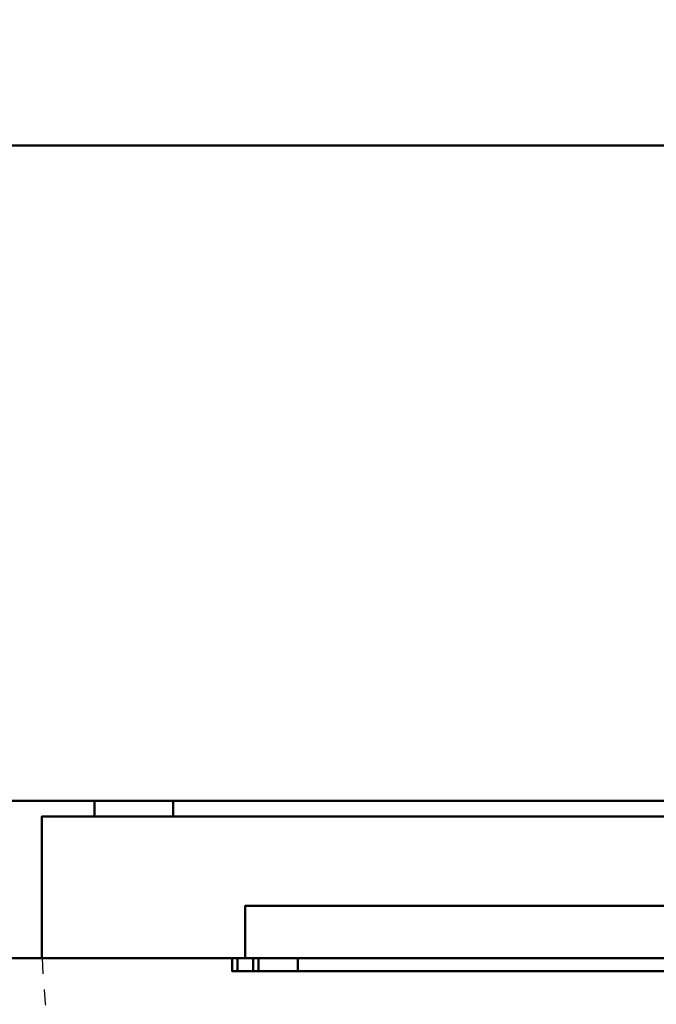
# Model space of a CAD drawing. Header units: millimetres. Extents: x -1749 to 536, y -1543 to 732.
# Tile 20 of 25: x 50 to 293, y -86 to 290. Entities that reach past the tile are written whole.
import ezdxf

# ---------------------------------------------------------------- set-up
doc = ezdxf.new("R2010")
doc.units = ezdxf.units.MM
doc.linetypes.add('Dash', pattern=[11.999999, 6, -6])
doc.layers.add('Q-SPCQ', color=7, linetype='Continuous', lineweight=30)

# ---------------------------------------------------------------- blocks, each defined once
blk = doc.blocks.new('rf8.pizza4')
at = {"layer": 'Q-SPCQ', "lineweight": 40}
for points in [[(2133.16, 3187.22), (-151.84, 3187.22), (-151.84, 3927.22), (2133.16, 3927.22)], [(-151.84, 3437.22, 765), (2133.16, 3437.22, 765), (2133.16, 3437.22, 886.13), (-151.84, 3437.22, 886.13)], [(2133.16, 3127.22, 765), (2133.16, 3437.22, 765), (-151.84, 3437.22, 765), (-151.84, 3127.22, 765)], [(2133.16, 3127.22, 778), (2133.16, 3437.22, 778), (-151.84, 3437.22, 778), (-151.84, 3127.22, 778)], [(2133.16, 3127.22, 765), (-151.84, 3127.22, 765), (-151.84, 3437.22, 765), (2133.16, 3437.22, 765)], [(2133.16, 3437.22, 778), (2133.16, 3437.22, 765), (-151.84, 3437.22, 765), (-151.84, 3437.22, 778)], [(2133.16, 3187.22, 720), (-151.84, 3187.22, 720), (-151.84, 3187.22), (2133.16, 3187.22)], [(-151.84, 3127.22, 720), (-151.84, 3187.22, 720), (2133.16, 3187.22, 720), (2133.16, 3127.22, 720)], [(1676.16, 3181.22, 668), (2096.16, 3181.22, 668), (2096.16, 3187.22, 668), (1676.16, 3187.22, 668)], [(1676.16, 3181.22, 668), (1676.16, 3187.22, 668), (1676.16, 3187.22, 48), (1676.16, 3181.22, 48)], [(1676.16, 3181.22, 48), (1676.16, 3187.22, 48), (2096.16, 3187.22, 48), (2096.16, 3181.22, 48)], [(1706.16, 3181.22, 78), (2066.16, 3181.22, 78), (2066.16, 3187.22, 78), (1706.16, 3187.22, 78)], [(1706.16, 3181.22, 638), (1706.16, 3181.22, 78), (1706.16, 3187.22, 78), (1706.16, 3187.22, 638)], [(1706.16, 3181.22, 638), (1706.16, 3187.22, 638), (2066.16, 3187.22, 638), (2066.16, 3181.22, 638)], [(2116.16, 3181.22, 703), (2116.16, 3181.22, 13), (1656.16, 3181.22, 13), (1656.16, 3181.22, 703)], [(1656.16, 3127.22, 703), (2116.16, 3127.22, 703), (2116.16, 3181.22, 703), (1656.16, 3181.22, 703)], [(1656.16, 3127.22, 703), (1656.16, 3181.22, 703), (1656.16, 3181.22, 13), (1656.16, 3127.22, 13)], [(1656.16, 3127.22, 13), (1656.16, 3181.22, 13), (2116.16, 3181.22, 13), (2116.16, 3127.22, 13)], [(2038.66, 3147.22, 643), (2038.66, 3147.22, 663), (1733.66, 3147.22, 663), (1733.66, 3147.22, 643)], [(2038.66, 3127.22, 663), (1733.66, 3127.22, 663), (1733.66, 3147.22, 663), (2038.66, 3147.22, 663)], [(2133.16, 3127.22, 720), (2133.16, 3127.22, 765), (-151.84, 3127.22, 765), (-151.84, 3127.22, 720)], [(2133.16, 3127.22, 778), (-151.84, 3127.22, 778), (-151.84, 3127.22, 765), (2133.16, 3127.22, 765)], [(1728.66, 3122.22, 671), (1728.66, 3127.22, 671), (1728.66, 3127.22, 575), (1728.66, 3122.22, 575)], [(2041.66, 3122.22, 673), (2041.66, 3127.22, 673), (1730.66, 3127.22, 673), (1730.66, 3122.22, 673)], [(1738.66, 3122.22, 575), (1738.66, 3127.22, 575), (1738.66, 3127.22, 633), (1738.66, 3122.22, 633)], [(1753.66, 3122.22, 648), (1753.66, 3127.22, 648), (2018.66, 3127.22, 648), (2018.66, 3122.22, 648)]]:
    blk.add_3dface(points, dxfattribs=at)
for points, invisible_edges in [([(976.16, 3493.36, 894.02), (-123.84, 3493.36, 894.02), (-151.84, 3437.22, 886.13), (2133.16, 3437.22, 886.13)], 10), ([(2133.16, 3437.22, 886.13), (2105.16, 3493.36, 894.02), (1005.16, 3493.36, 894.02), (976.16, 3493.36, 894.02)], 13), ([(1676.16, 3187.22, 48), (1706.16, 3187.22, 78), (2066.16, 3187.22, 78), (2096.16, 3187.22, 48)], 5), ([(1706.16, 3187.22, 638), (1706.16, 3187.22, 78), (1676.16, 3187.22, 48), (1676.16, 3187.22, 668)], 10), ([(2066.16, 3187.22, 638), (1706.16, 3187.22, 638), (1676.16, 3187.22, 668), (2096.16, 3187.22, 668)], 10), ([(1676.16, 3181.22, 668), (1706.16, 3181.22, 638), (2066.16, 3181.22, 638), (2096.16, 3181.22, 668)], 5), ([(1706.16, 3181.22, 78), (1706.16, 3181.22, 638), (1676.16, 3181.22, 668), (1676.16, 3181.22, 48)], 10), ([(2066.16, 3181.22, 78), (1706.16, 3181.22, 78), (1676.16, 3181.22, 48), (2096.16, 3181.22, 48)], 10), ([(1733.66, 3127.22, 663), (1733.66, 3144.95, 618.56), (1733.66, 3147.22, 643), (1733.66, 3147.22, 663)], 1), ([(1733.66, 3147.22, 643), (1733.66, 3144.95, 618.56), (2038.66, 3144.95, 618.56), (2038.66, 3147.22, 643)], 2), ([(1733.66, 3127.22, 663), (1733.66, 3127.22, 573), (1733.66, 3138.2, 594.95), (1733.66, 3144.95, 618.56)], 8), ([(1733.66, 3144.95, 618.56), (1733.66, 3138.2, 594.95), (2038.66, 3138.2, 594.95), (2038.66, 3144.95, 618.56)], 10), ([(1733.66, 3138.2, 594.95), (1733.66, 3127.22, 573), (2038.66, 3127.22, 573), (2038.66, 3138.2, 594.95)], 8), ([(1733.66, 3127.22, 663), (2038.66, 3127.22, 663), (2116.16, 3127.22, 703), (1656.16, 3127.22, 703)], 10), ([(1656.16, 3127.22, 13), (2116.16, 3127.22, 13), (2038.66, 3127.22, 573), (1733.66, 3127.22, 573)], 10), ([(1733.66, 3127.22, 573), (1733.66, 3127.22, 663), (1656.16, 3127.22, 703), (1656.16, 3127.22, 13)], 10), ([(1728.66, 3127.22, 671), (1729.66, 3127.22, 672.73), (1730.14, 3127.22, 672.93), (1730.66, 3127.22, 673)], 9), ([(1728.66, 3127.22, 671), (1728.72, 3127.22, 671.52), (1728.92, 3127.22, 672), (1729.24, 3127.22, 672.41)], 8), ([(1728.66, 3127.22, 671), (1729.24, 3127.22, 672.41), (1729.66, 3127.22, 672.73)], 13), ([(1746.16, 3127.22, 645.99), (1728.66, 3127.22, 671), (1730.66, 3127.22, 673), (1749.77, 3127.22, 647.49)], 7), ([(1728.66, 3127.22, 671), (1739.17, 3127.22, 636.88), (1738.66, 3127.22, 633), (1728.66, 3127.22, 575)], 5), ([(1743.05, 3127.22, 643.61), (1740.67, 3127.22, 640.5), (1728.66, 3127.22, 671)], 14), ([(1739.17, 3127.22, 636.88), (1728.66, 3127.22, 671), (1740.67, 3127.22, 640.5)], 3), ([(1746.16, 3127.22, 645.99), (1743.05, 3127.22, 643.61), (1728.66, 3127.22, 671)], 14), ([(1728.92, 3127.22, 574), (1728.72, 3127.22, 574.48), (1728.66, 3127.22, 575), (1729.24, 3127.22, 573.59)], 4), ([(1729.66, 3127.22, 573.27), (1729.24, 3127.22, 573.59), (1728.66, 3127.22, 575), (1730.14, 3127.22, 573.07)], 6), ([(1730.66, 3127.22, 573), (1730.14, 3127.22, 573.07), (1728.66, 3127.22, 575), (1733.66, 3127.22, 573)], 6), ([(1738.66, 3127.22, 575), (1733.66, 3127.22, 573), (1728.66, 3127.22, 575), (1738.66, 3127.22, 633)], 7), ([(1728.66, 3122.22, 671), (1728.72, 3122.22, 671.52), (1728.72, 3127.22, 671.52), (1728.66, 3127.22, 671)], 2), ([(1728.66, 3127.22, 575), (1728.72, 3127.22, 574.48), (1728.72, 3122.22, 574.48), (1728.66, 3122.22, 575)], 2), ([(1728.92, 3127.22, 672), (1728.72, 3127.22, 671.52), (1728.72, 3122.22, 671.52), (1728.92, 3122.22, 672)], 10), ([(1728.72, 3127.22, 574.48), (1728.92, 3127.22, 574), (1728.92, 3122.22, 574), (1728.72, 3122.22, 574.48)], 10), ([(1729.24, 3127.22, 672.41), (1728.92, 3127.22, 672), (1728.92, 3122.22, 672), (1729.24, 3122.22, 672.41)], 10), ([(1729.24, 3122.22, 573.59), (1728.92, 3122.22, 574), (1728.92, 3127.22, 574), (1729.24, 3127.22, 573.59)], 10), ([(1729.24, 3122.22, 672.41), (1729.66, 3122.22, 672.73), (1729.66, 3127.22, 672.73), (1729.24, 3127.22, 672.41)], 10), ([(1729.24, 3127.22, 573.59), (1729.66, 3127.22, 573.27), (1729.66, 3122.22, 573.27), (1729.24, 3122.22, 573.59)], 10), ([(1730.14, 3127.22, 672.93), (1729.66, 3127.22, 672.73), (1729.66, 3122.22, 672.73), (1730.14, 3122.22, 672.93)], 10), ([(1729.66, 3127.22, 573.27), (1730.14, 3127.22, 573.07), (1730.14, 3122.22, 573.07), (1729.66, 3122.22, 573.27)], 10), ([(1730.66, 3127.22, 673), (1730.14, 3127.22, 672.93), (1730.14, 3122.22, 672.93), (1730.66, 3122.22, 673)], 2), ([(1730.66, 3122.22, 573), (1730.14, 3122.22, 573.07), (1730.14, 3127.22, 573.07), (1730.66, 3127.22, 573)], 2), ([(1753.66, 3127.22, 648), (1749.77, 3127.22, 647.49), (1730.66, 3127.22, 673), (2041.66, 3127.22, 673)], 10), ([(1733.66, 3127.22, 573), (1736.66, 3122.22, 573), (1730.66, 3122.22, 573), (1730.66, 3127.22, 573)], 1), ([(1736.66, 3127.22, 573), (1733.66, 3127.22, 573), (1738.66, 3127.22, 575), (1737.17, 3127.22, 573.07)], 6), ([(1733.66, 3127.22, 573), (1736.66, 3127.22, 573), (1736.66, 3122.22, 573)], 12), ([(1736.66, 3127.22, 573), (1737.17, 3127.22, 573.07), (1737.17, 3122.22, 573.07), (1736.66, 3122.22, 573)], 2), ([(1738.66, 3127.22, 575), (1738.07, 3127.22, 573.59), (1737.66, 3127.22, 573.27), (1737.17, 3127.22, 573.07)], 9), ([(1737.17, 3127.22, 573.07), (1737.66, 3127.22, 573.27), (1737.66, 3122.22, 573.27), (1737.17, 3122.22, 573.07)], 10), ([(1738.07, 3122.22, 573.59), (1737.66, 3122.22, 573.27), (1737.66, 3127.22, 573.27), (1738.07, 3127.22, 573.59)], 10), ([(1738.39, 3127.22, 574), (1738.07, 3127.22, 573.59), (1738.66, 3127.22, 575), (1738.59, 3127.22, 574.48)], 2), ([(1738.07, 3127.22, 573.59), (1738.39, 3127.22, 574), (1738.39, 3122.22, 574), (1738.07, 3122.22, 573.59)], 10), ([(1738.39, 3127.22, 574), (1738.59, 3127.22, 574.48), (1738.59, 3122.22, 574.48), (1738.39, 3122.22, 574)], 10), ([(1738.66, 3122.22, 575), (1738.59, 3122.22, 574.48), (1738.59, 3127.22, 574.48), (1738.66, 3127.22, 575)], 2), ([(1739.17, 3122.22, 636.88), (1738.66, 3122.22, 633), (1738.66, 3127.22, 633), (1739.17, 3127.22, 636.88)], 8), ([(1740.67, 3122.22, 640.5), (1739.17, 3122.22, 636.88), (1739.17, 3127.22, 636.88), (1740.67, 3127.22, 640.5)], 10), ([(1740.67, 3127.22, 640.5), (1743.05, 3127.22, 643.61), (1743.05, 3122.22, 643.61), (1740.67, 3122.22, 640.5)], 10), ([(1743.05, 3127.22, 643.61), (1746.16, 3127.22, 645.99), (1746.16, 3122.22, 645.99), (1743.05, 3122.22, 643.61)], 10), ([(1749.77, 3122.22, 647.49), (1746.16, 3122.22, 645.99), (1746.16, 3127.22, 645.99), (1749.77, 3127.22, 647.49)], 10), ([(1753.66, 3122.22, 648), (1749.77, 3122.22, 647.49), (1749.77, 3127.22, 647.49), (1753.66, 3127.22, 648)], 2), ([(2018.66, 3127.22, 648), (1753.66, 3127.22, 648), (2041.66, 3127.22, 673)], 14), ([(1746.16, 3122.22, 645.99), (1749.77, 3122.22, 647.49), (1730.66, 3122.22, 673), (1728.66, 3122.22, 671)], 14), ([(1740.67, 3122.22, 640.5), (1743.05, 3122.22, 643.61), (1728.66, 3122.22, 671)], 14), ([(1738.66, 3122.22, 633), (1739.17, 3122.22, 636.88), (1728.66, 3122.22, 671), (1728.66, 3122.22, 575)], 10), ([(1740.67, 3122.22, 640.5), (1728.66, 3122.22, 671), (1739.17, 3122.22, 636.88)], 3), ([(1746.16, 3122.22, 645.99), (1728.66, 3122.22, 671), (1743.05, 3122.22, 643.61)], 3), ([(1728.66, 3122.22, 671), (1730.66, 3122.22, 673), (1730.14, 3122.22, 672.93), (1729.66, 3122.22, 672.73)], 9), ([(1728.66, 3122.22, 671), (1729.24, 3122.22, 672.41), (1728.92, 3122.22, 672), (1728.72, 3122.22, 671.52)], 1), ([(1729.24, 3122.22, 672.41), (1728.66, 3122.22, 671), (1729.66, 3122.22, 672.73)], 3), ([(1736.66, 3122.22, 573), (1737.17, 3122.22, 573.07), (1738.66, 3122.22, 575), (1728.66, 3122.22, 575)], 14), ([(1728.66, 3122.22, 575), (1728.72, 3122.22, 574.48), (1728.92, 3122.22, 574), (1729.24, 3122.22, 573.59)], 8), ([(1730.14, 3122.22, 573.07), (1730.66, 3122.22, 573), (1728.66, 3122.22, 575), (1729.66, 3122.22, 573.27)], 6), ([(1729.24, 3122.22, 573.59), (1729.66, 3122.22, 573.27), (1728.66, 3122.22, 575)], 14), ([(1728.66, 3122.22, 575), (1730.66, 3122.22, 573), (1736.66, 3122.22, 573)], 13), ([(1738.66, 3122.22, 575), (1738.66, 3122.22, 633), (1728.66, 3122.22, 575)], 14), ([(2018.66, 3122.22, 648), (2022.54, 3122.22, 647.49), (2041.66, 3122.22, 673), (1730.66, 3122.22, 673)], 10), ([(1749.77, 3122.22, 647.49), (1753.66, 3122.22, 648), (1730.66, 3122.22, 673)], 14), ([(1753.66, 3122.22, 648), (2018.66, 3122.22, 648), (1730.66, 3122.22, 673)], 14), ([(1737.66, 3122.22, 573.27), (1738.07, 3122.22, 573.59), (1738.66, 3122.22, 575), (1737.17, 3122.22, 573.07)], 6), ([(1738.39, 3122.22, 574), (1738.59, 3122.22, 574.48), (1738.66, 3122.22, 575), (1738.07, 3122.22, 573.59)], 4)]:
    blk.add_3dface(points, dxfattribs=dict(at, invisible_edges=invisible_edges))

msp = doc.modelspace()

# ---------------------------------------------------------------- linework, layer by layer
at = {"layer": 'Q-SPCQ', "color": 7}
msp.add_line((536, -68), (-1749, -68), dxfattribs=at)
at = {"layer": 'Q-SPCQ', "color": 7, "linetype": 'Dash'}
msp.add_arc((545.6, -41.4), 487.32, 183.1286, 266.8714, dxfattribs=at)

# ---------------------------------------------------------------- block references
at = {"color": 240, "true_color": 0xed1f24}
msp.add_blockref('rf8.pizza4', (-1597.16, -3195.22, 135), dxfattribs=at)

doc.saveas('drawing.dxf')
